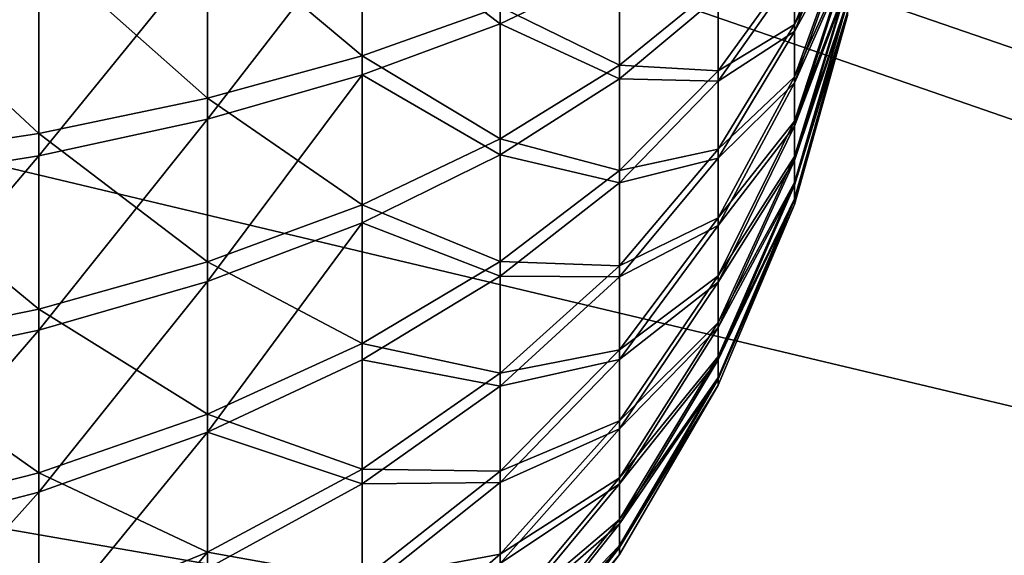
# Model space of a CAD drawing. Extents: x -118 to 117, y 0 to 85.
# Tile 69 of 132: x 18 to 36, y 29 to 39. Entities that reach past the tile are written whole.
import ezdxf

# ---------------------------------------------------------------- set-up
doc = ezdxf.new("R2010")
doc.units = 0
doc.header["$LTSCALE"] = 25.4
doc.layers.get('0').update_dxf_attribs({"color": 13, "linetype": 'CONTINUOUS'})

# ---------------------------------------------------------------- blocks, each defined once
blk = doc.blocks.new('ASSAM-4453_STL')
at = {"color": 18}
mesh = blk.add_polyface(dxfattribs=at)
corners = [(100, 16.979, 92.39), (-100, 64.551, 87.39), (-100, 16.979, 92.39), (-97.853, 84.979, 85.243), (97.853, 84.979, 85.243), (100, 64.551, 87.39)]
mesh.append_faces([[corners[k] for k in face] for face in [(0, 1, 2), (4, 0, 5)]], dxfattribs={"vtx0": -1, "color": 18})
mesh.append_faces([[corners[k] for k in face] for face in [(1, 0, 3), (3, 0, 4)]], dxfattribs={"vtx0": -1, "vtx1": -1, "color": 18})
mesh = blk.add_polyface(dxfattribs=at)
corners = [(-97.853, 84.979, 19.537), (-100, 16.979, 12.39), (-100, 64.551, 17.39), (100, 16.979, 12.39), (97.853, 84.979, 19.537), (100, 64.551, 17.39)]
mesh.append_faces([[corners[k] for k in face] for face in [(0, 1, 2), (3, 4, 5)]], dxfattribs={"vtx0": -1, "color": 18})
mesh.append_faces([[corners[k] for k in face] for face in [(1, 0, 3)]], dxfattribs={"vtx0": -1, "vtx1": -1, "color": 18})
mesh.append_faces([[corners[k] for k in face] for face in [(3, 0, 4)]], dxfattribs={"vtx0": -1, "vtx2": -1, "color": 18})
at = {"color": 7}
mesh = blk.add_polyface(dxfattribs=at)
corners = [(-96.502, 83.479, 83.893), (-100, 15.479, 91.04), (-100, 50.201, 87.39), (100, 15.479, 91.04), (96.502, 83.479, 83.893), (100, 50.201, 87.39)]
mesh.append_faces([[corners[k] for k in face] for face in [(0, 1, 2), (3, 4, 5)]], dxfattribs={"vtx0": -1, "color": 7})
mesh.append_faces([[corners[k] for k in face] for face in [(1, 0, 3)]], dxfattribs={"vtx0": -1, "vtx1": -1, "color": 7})
mesh.append_faces([[corners[k] for k in face] for face in [(3, 0, 4)]], dxfattribs={"vtx0": -1, "vtx2": -1, "color": 7})
mesh = blk.add_polyface(dxfattribs=at)
corners = [(100, 15.479, 13.741), (-100, 50.201, 17.39), (-100, 15.479, 13.741), (-96.502, 83.479, 20.888), (96.502, 83.479, 20.888), (100, 50.201, 17.39)]
mesh.append_faces([[corners[k] for k in face] for face in [(0, 1, 2), (4, 0, 5)]], dxfattribs={"vtx0": -1, "color": 7})
mesh.append_faces([[corners[k] for k in face] for face in [(1, 0, 3), (3, 0, 4)]], dxfattribs={"vtx0": -1, "vtx1": -1, "color": 7})
mesh = blk.add_polyface(dxfattribs=at)
corners = [(26.587, 41.947, 33.031), (28.834, 40.424, 36.587), (26.587, 39.348, 33.862), (28.834, 42.65, 35.876)]
mesh.append_faces([[corners[k] for k in face] for face in [(0, 1, 2), (1, 0, 3)]], dxfattribs={"vtx0": -1, "color": 7})
mesh = blk.add_polyface(dxfattribs=at)
corners = [(33.123, 41.786, 58.18), (32.128, 40.455, 61.688), (32.128, 39.335, 60.757), (33.123, 42.54, 58.808)]
mesh.append_faces([[corners[k] for k in face] for face in [(0, 1, 2), (1, 0, 3)]], dxfattribs={"vtx0": -1, "color": 7})
mesh = blk.add_polyface(dxfattribs=at)
corners = [(26.587, 39.667, 71.977), (23.987, 41.693, 75.319), (23.987, 38.745, 74.431), (26.587, 42.279, 72.764)]
mesh.append_faces([[corners[k] for k in face] for face in [(0, 1, 2), (1, 0, 3)]], dxfattribs={"vtx0": -1, "color": 7})
mesh = blk.add_polyface(dxfattribs=at)
corners = [(32.128, 40.308, 44.136), (33.123, 41.697, 47.621), (32.128, 39.204, 45.086), (33.123, 42.441, 46.981)]
mesh.append_faces([[corners[k] for k in face] for face in [(0, 1, 2), (1, 0, 3)]], dxfattribs={"vtx0": -1, "color": 7})
mesh = blk.add_polyface(dxfattribs=at)
corners = [(23.987, 41.318, 30.487), (26.587, 39.348, 33.862), (23.987, 38.386, 31.423), (26.587, 41.947, 33.031)]
mesh.append_faces([[corners[k] for k in face] for face in [(0, 1, 2), (1, 0, 3)]], dxfattribs={"vtx0": -1, "color": 7})
mesh = blk.add_polyface(dxfattribs=at)
corners = [(30.691, 40.079, 65.457), (28.834, 40.697, 69.234), (28.834, 38.569, 68.268), (30.691, 41.819, 66.247)]
mesh.append_faces([[corners[k] for k in face] for face in [(0, 1, 2), (1, 0, 3)]], dxfattribs={"vtx0": -1, "color": 7})
mesh = blk.add_polyface(dxfattribs=at)
corners = [(33.123, 41.121, 57.458), (32.128, 39.335, 60.757), (32.128, 38.349, 59.685), (33.123, 41.786, 58.18)]
mesh.append_faces([[corners[k] for k in face] for face in [(0, 1, 2), (1, 0, 3)]], dxfattribs={"vtx0": -1, "color": 7})
mesh = blk.add_polyface(dxfattribs=at)
corners = [(23.987, 38.745, 74.431), (21.075, 41.185, 77.532), (21.075, 37.947, 76.557), (23.987, 41.693, 75.319)]
mesh.append_faces([[corners[k] for k in face] for face in [(0, 1, 2), (1, 0, 3)]], dxfattribs={"vtx0": -1, "color": 7})
mesh = blk.add_polyface(dxfattribs=at)
corners = [(28.834, 40.424, 36.587), (30.691, 39.87, 40.374), (28.834, 38.313, 37.588), (30.691, 41.596, 39.555)]
mesh.append_faces([[corners[k] for k in face] for face in [(0, 1, 2), (1, 0, 3)]], dxfattribs={"vtx0": -1, "color": 7})
mesh = blk.add_polyface(dxfattribs=at)
corners = [(32.128, 40.455, 61.688), (30.691, 40.079, 65.457), (30.691, 38.46, 64.443), (32.128, 41.689, 62.461)]
mesh.append_faces([[corners[k] for k in face] for face in [(0, 1, 2), (1, 0, 3)]], dxfattribs={"vtx0": -1, "color": 7})
mesh = blk.add_polyface(dxfattribs=at)
corners = [(30.691, 39.87, 40.374), (32.128, 40.308, 44.136), (30.691, 38.268, 41.415), (32.128, 41.529, 43.343)]
mesh.append_faces([[corners[k] for k in face] for face in [(0, 1, 2), (1, 0, 3)]], dxfattribs={"vtx0": -1, "color": 7})
mesh = blk.add_polyface(dxfattribs=at)
corners = [(32.128, 39.204, 45.086), (33.123, 41.045, 48.354), (32.128, 38.236, 46.174), (33.123, 41.697, 47.621)]
mesh.append_faces([[corners[k] for k in face] for face in [(0, 1, 2), (1, 0, 3)]], dxfattribs={"vtx0": -1, "color": 7})
mesh = blk.add_polyface(dxfattribs=at)
corners = [(21.075, 37.947, 76.557), (17.899, 40.764, 79.367), (17.899, 37.285, 78.32), (21.075, 41.185, 77.532)]
mesh.append_faces([[corners[k] for k in face] for face in [(0, 1, 2), (1, 0, 3)]], dxfattribs={"vtx0": -1, "color": 7})
mesh = blk.add_polyface(dxfattribs=at)
corners = [(23.987, 41.318, 30.487), (21.075, 37.552, 29.311), (21.075, 40.774, 28.282), (23.987, 38.386, 31.423)]
mesh.append_faces([[corners[k] for k in face] for face in [(0, 1, 2), (1, 0, 3)]], dxfattribs={"vtx0": -1, "color": 7})
mesh = blk.add_polyface(dxfattribs=at)
corners = [(33.123, 40.559, 56.654), (32.128, 38.349, 59.685), (32.128, 37.515, 58.492), (33.123, 41.121, 57.458)]
mesh.append_faces([[corners[k] for k in face] for face in [(0, 1, 2), (1, 0, 3)]], dxfattribs={"vtx0": -1, "color": 7})
mesh = blk.add_polyface(dxfattribs=at)
corners = [(32.128, 38.236, 46.174), (33.123, 40.497, 49.168), (32.128, 37.422, 47.381), (33.123, 41.045, 48.354)]
mesh.append_faces([[corners[k] for k in face] for face in [(0, 1, 2), (1, 0, 3)]], dxfattribs={"vtx0": -1, "color": 7})
mesh = blk.add_polyface(dxfattribs=at)
corners = [(17.899, 37.285, 78.32), (14.51, 40.436, 80.795), (14.51, 36.769, 79.691), (17.899, 40.764, 79.367)]
mesh.append_faces([[corners[k] for k in face] for face in [(0, 1, 2), (1, 0, 3)]], dxfattribs={"vtx0": -1, "color": 7})
mesh = blk.add_polyface(dxfattribs=at)
corners = [(21.075, 40.774, 28.282), (17.899, 36.861, 27.56), (17.899, 40.322, 26.454), (21.075, 37.552, 29.311)]
mesh.append_faces([[corners[k] for k in face] for face in [(0, 1, 2), (1, 0, 3)]], dxfattribs={"vtx0": -1, "color": 7})
mesh = blk.add_polyface(dxfattribs=at)
corners = [(28.834, 38.569, 68.268), (26.587, 39.667, 71.977), (26.587, 37.182, 70.85), (28.834, 40.697, 69.234)]
mesh.append_faces([[corners[k] for k in face] for face in [(0, 1, 2), (1, 0, 3)]], dxfattribs={"vtx0": -1, "color": 7})
mesh = blk.add_polyface(dxfattribs=at)
corners = [(26.587, 39.348, 33.862), (28.834, 38.313, 37.588), (26.587, 36.883, 35.031), (28.834, 40.424, 36.587)]
mesh.append_faces([[corners[k] for k in face] for face in [(0, 1, 2), (1, 0, 3)]], dxfattribs={"vtx0": -1, "color": 7})
mesh = blk.add_polyface(dxfattribs=at)
corners = [(32.128, 39.335, 60.757), (30.691, 38.46, 64.443), (30.691, 36.991, 63.221), (32.128, 40.455, 61.688)]
mesh.append_faces([[corners[k] for k in face] for face in [(0, 1, 2), (1, 0, 3)]], dxfattribs={"vtx0": -1, "color": 7})
mesh = blk.add_polyface(dxfattribs=at)
corners = [(33.123, 40.11, 55.782), (32.128, 37.515, 58.492), (32.128, 36.848, 57.197), (33.123, 40.559, 56.654)]
mesh.append_faces([[corners[k] for k in face] for face in [(0, 1, 2), (1, 0, 3)]], dxfattribs={"vtx0": -1, "color": 7})
mesh = blk.add_polyface(dxfattribs=at)
corners = [(32.128, 37.422, 47.381), (33.123, 40.062, 50.047), (32.128, 36.776, 48.686), (33.123, 40.497, 49.168)]
mesh.append_faces([[corners[k] for k in face] for face in [(0, 1, 2), (1, 0, 3)]], dxfattribs={"vtx0": -1, "color": 7})
mesh = blk.add_polyface(dxfattribs=at)
corners = [(17.899, 40.322, 26.454), (14.51, 36.323, 26.197), (14.51, 39.97, 25.032), (17.899, 36.861, 27.56)]
mesh.append_faces([[corners[k] for k in face] for face in [(0, 1, 2), (1, 0, 3)]], dxfattribs={"vtx0": -1, "color": 7})
mesh = blk.add_polyface(dxfattribs=at)
corners = [(30.691, 38.268, 41.415), (32.128, 39.204, 45.086), (30.691, 36.819, 42.661), (32.128, 40.308, 44.136)]
mesh.append_faces([[corners[k] for k in face] for face in [(0, 1, 2), (1, 0, 3)]], dxfattribs={"vtx0": -1, "color": 7})
mesh = blk.add_polyface(dxfattribs=at)
corners = [(30.691, 38.46, 64.443), (28.834, 38.569, 68.268), (28.834, 36.589, 67.028), (30.691, 40.079, 65.457)]
mesh.append_faces([[corners[k] for k in face] for face in [(0, 1, 2), (1, 0, 3)]], dxfattribs={"vtx0": -1, "color": 7})
mesh = blk.add_polyface(dxfattribs=at)
corners = [(33.123, 39.78, 54.858), (32.128, 36.848, 57.197), (32.128, 36.358, 55.826), (33.123, 40.11, 55.782)]
mesh.append_faces([[corners[k] for k in face] for face in [(0, 1, 2), (1, 0, 3)]], dxfattribs={"vtx0": -1, "color": 7})
mesh = blk.add_polyface(dxfattribs=at)
corners = [(32.128, 36.776, 48.686), (33.123, 39.748, 50.977), (32.128, 36.31, 50.066), (33.123, 40.062, 50.047)]
mesh.append_faces([[corners[k] for k in face] for face in [(0, 1, 2), (1, 0, 3)]], dxfattribs={"vtx0": -1, "color": 7})
mesh = blk.add_polyface(dxfattribs=at)
corners = [(28.834, 38.313, 37.588), (30.691, 38.268, 41.415), (28.834, 36.354, 38.862), (30.691, 39.87, 40.374)]
mesh.append_faces([[corners[k] for k in face] for face in [(0, 1, 2), (1, 0, 3)]], dxfattribs={"vtx0": -1, "color": 7})
mesh = blk.add_polyface(dxfattribs=at)
corners = [(33.123, 39.576, 53.898), (32.128, 36.358, 55.826), (32.128, 36.056, 54.401), (33.123, 39.78, 54.858)]
mesh.append_faces([[corners[k] for k in face] for face in [(0, 1, 2), (1, 0, 3)]], dxfattribs={"vtx0": -1, "color": 7})
mesh = blk.add_polyface(dxfattribs=at)
corners = [(32.128, 36.31, 50.066), (33.123, 39.56, 51.94), (32.128, 36.032, 51.495), (33.123, 39.748, 50.977)]
mesh.append_faces([[corners[k] for k in face] for face in [(0, 1, 2), (1, 0, 3)]], dxfattribs={"vtx0": -1, "color": 7})
mesh = blk.add_polyface(dxfattribs=at)
corners = [(26.587, 37.182, 70.85), (23.987, 38.745, 74.431), (23.987, 35.942, 73.159), (26.587, 39.667, 71.977)]
mesh.append_faces([[corners[k] for k in face] for face in [(0, 1, 2), (1, 0, 3)]], dxfattribs={"vtx0": -1, "color": 7})
mesh = blk.add_polyface(dxfattribs=at)
corners = [(33.123, 39.503, 52.919), (32.128, 36.056, 54.401), (32.128, 35.947, 52.949), (33.123, 39.576, 53.898)]
mesh.append_faces([[corners[k] for k in face] for face in [(0, 1, 2), (1, 0, 3)]], dxfattribs={"vtx0": -1, "color": 7})
mesh = blk.add_polyface(dxfattribs=at)
corners = [(32.128, 36.032, 51.495), (33.123, 39.503, 52.919), (32.128, 35.947, 52.949), (33.123, 39.56, 51.94)]
mesh.append_faces([[corners[k] for k in face] for face in [(0, 1, 2), (1, 0, 3)]], dxfattribs={"vtx0": -1, "color": 7})
mesh = blk.add_polyface(dxfattribs=at)
corners = [(23.987, 38.386, 31.423), (26.587, 36.883, 35.031), (23.987, 35.604, 32.742), (26.587, 39.348, 33.862)]
mesh.append_faces([[corners[k] for k in face] for face in [(0, 1, 2), (1, 0, 3)]], dxfattribs={"vtx0": -1, "color": 7})
mesh = blk.add_polyface(dxfattribs=at)
corners = [(32.128, 38.349, 59.685), (30.691, 36.991, 63.221), (30.691, 35.698, 61.815), (32.128, 39.335, 60.757)]
mesh.append_faces([[corners[k] for k in face] for face in [(0, 1, 2), (1, 0, 3)]], dxfattribs={"vtx0": -1, "color": 7})
mesh = blk.add_polyface(dxfattribs=at)
corners = [(30.691, 36.819, 42.661), (32.128, 38.236, 46.174), (30.691, 35.55, 44.089), (32.128, 39.204, 45.086)]
mesh.append_faces([[corners[k] for k in face] for face in [(0, 1, 2), (1, 0, 3)]], dxfattribs={"vtx0": -1, "color": 7})
mesh = blk.add_polyface(dxfattribs=at)
corners = [(23.987, 35.942, 73.159), (21.075, 37.947, 76.557), (21.075, 34.867, 75.159), (23.987, 38.745, 74.431)]
mesh.append_faces([[corners[k] for k in face] for face in [(0, 1, 2), (1, 0, 3)]], dxfattribs={"vtx0": -1, "color": 7})
mesh = blk.add_polyface(dxfattribs=at)
corners = [(28.834, 36.589, 67.028), (26.587, 37.182, 70.85), (26.587, 34.871, 69.401), (28.834, 38.569, 68.268)]
mesh.append_faces([[corners[k] for k in face] for face in [(0, 1, 2), (1, 0, 3)]], dxfattribs={"vtx0": -1, "color": 7})
mesh = blk.add_polyface(dxfattribs=at)
corners = [(23.987, 38.386, 31.423), (21.075, 34.497, 30.76), (21.075, 37.552, 29.311), (23.987, 35.604, 32.742)]
mesh.append_faces([[corners[k] for k in face] for face in [(0, 1, 2), (1, 0, 3)]], dxfattribs={"vtx0": -1, "color": 7})
mesh = blk.add_polyface(dxfattribs=at)
corners = [(30.691, 36.991, 63.221), (28.834, 36.589, 67.028), (28.834, 34.792, 65.534), (30.691, 38.46, 64.443)]
mesh.append_faces([[corners[k] for k in face] for face in [(0, 1, 2), (1, 0, 3)]], dxfattribs={"vtx0": -1, "color": 7})
mesh = blk.add_polyface(dxfattribs=at)
corners = [(26.587, 36.883, 35.031), (28.834, 36.354, 38.862), (26.587, 34.596, 36.518), (28.834, 38.313, 37.588)]
mesh.append_faces([[corners[k] for k in face] for face in [(0, 1, 2), (1, 0, 3)]], dxfattribs={"vtx0": -1, "color": 7})
mesh = blk.add_polyface(dxfattribs=at)
corners = [(28.834, 36.354, 38.862), (30.691, 36.819, 42.661), (28.834, 34.582, 40.386), (30.691, 38.268, 41.415)]
mesh.append_faces([[corners[k] for k in face] for face in [(0, 1, 2), (1, 0, 3)]], dxfattribs={"vtx0": -1, "color": 7})
mesh = blk.add_polyface(dxfattribs=at)
corners = [(32.128, 37.515, 58.492), (30.691, 35.698, 61.815), (30.691, 34.603, 60.249), (32.128, 38.349, 59.685)]
mesh.append_faces([[corners[k] for k in face] for face in [(0, 1, 2), (1, 0, 3)]], dxfattribs={"vtx0": -1, "color": 7})
mesh = blk.add_polyface(dxfattribs=at)
corners = [(30.691, 35.55, 44.089), (32.128, 37.422, 47.381), (30.691, 34.482, 45.673), (32.128, 38.236, 46.174)]
mesh.append_faces([[corners[k] for k in face] for face in [(0, 1, 2), (1, 0, 3)]], dxfattribs={"vtx0": -1, "color": 7})
mesh = blk.add_polyface(dxfattribs=at)
corners = [(21.075, 34.867, 75.159), (17.899, 37.285, 78.32), (17.899, 33.976, 76.818), (21.075, 37.947, 76.557)]
mesh.append_faces([[corners[k] for k in face] for face in [(0, 1, 2), (1, 0, 3)]], dxfattribs={"vtx0": -1, "color": 7})
mesh = blk.add_polyface(dxfattribs=at)
corners = [(21.075, 37.552, 29.311), (17.899, 33.578, 29.117), (17.899, 36.861, 27.56), (21.075, 34.497, 30.76)]
mesh.append_faces([[corners[k] for k in face] for face in [(0, 1, 2), (1, 0, 3)]], dxfattribs={"vtx0": -1, "color": 7})
mesh = blk.add_polyface(dxfattribs=at)
corners = [(32.128, 36.848, 57.197), (30.691, 34.603, 60.249), (30.691, 33.728, 58.551), (32.128, 37.515, 58.492)]
mesh.append_faces([[corners[k] for k in face] for face in [(0, 1, 2), (1, 0, 3)]], dxfattribs={"vtx0": -1, "color": 7})
mesh = blk.add_polyface(dxfattribs=at)
corners = [(17.899, 33.976, 76.818), (14.51, 36.769, 79.691), (14.51, 33.283, 78.109), (17.899, 37.285, 78.32)]
mesh.append_faces([[corners[k] for k in face] for face in [(0, 1, 2), (1, 0, 3)]], dxfattribs={"vtx0": -1, "color": 7})
mesh = blk.add_polyface(dxfattribs=at)
corners = [(30.691, 34.482, 45.673), (32.128, 36.776, 48.686), (30.691, 33.634, 47.385), (32.128, 37.422, 47.381)]
mesh.append_faces([[corners[k] for k in face] for face in [(0, 1, 2), (1, 0, 3)]], dxfattribs={"vtx0": -1, "color": 7})
mesh = blk.add_polyface(dxfattribs=at)
corners = [(26.587, 34.871, 69.401), (23.987, 35.942, 73.159), (23.987, 33.333, 71.524), (26.587, 37.182, 70.85)]
mesh.append_faces([[corners[k] for k in face] for face in [(0, 1, 2), (1, 0, 3)]], dxfattribs={"vtx0": -1, "color": 7})
mesh = blk.add_polyface(dxfattribs=at)
corners = [(30.691, 35.698, 61.815), (28.834, 34.792, 65.534), (28.834, 33.21, 63.814), (30.691, 36.991, 63.221)]
mesh.append_faces([[corners[k] for k in face] for face in [(0, 1, 2), (1, 0, 3)]], dxfattribs={"vtx0": -1, "color": 7})
mesh = blk.add_polyface(dxfattribs=at)
corners = [(17.899, 36.861, 27.56), (14.51, 32.863, 27.838), (14.51, 36.323, 26.197), (17.899, 33.578, 29.117)]
mesh.append_faces([[corners[k] for k in face] for face in [(0, 1, 2), (1, 0, 3)]], dxfattribs={"vtx0": -1, "color": 7})
mesh = blk.add_polyface(dxfattribs=at)
corners = [(23.987, 35.604, 32.742), (26.587, 34.596, 36.518), (23.987, 33.023, 34.42), (26.587, 36.883, 35.031)]
mesh.append_faces([[corners[k] for k in face] for face in [(0, 1, 2), (1, 0, 3)]], dxfattribs={"vtx0": -1, "color": 7})
mesh = blk.add_polyface(dxfattribs=at)
corners = [(28.834, 34.582, 40.386), (30.691, 35.55, 44.089), (28.834, 33.029, 42.132), (30.691, 36.819, 42.661)]
mesh.append_faces([[corners[k] for k in face] for face in [(0, 1, 2), (1, 0, 3)]], dxfattribs={"vtx0": -1, "color": 7})
mesh = blk.add_polyface(dxfattribs=at)
corners = [(32.128, 36.358, 55.826), (30.691, 33.728, 58.551), (30.691, 33.086, 56.752), (32.128, 36.848, 57.197)]
mesh.append_faces([[corners[k] for k in face] for face in [(0, 1, 2), (1, 0, 3)]], dxfattribs={"vtx0": -1, "color": 7})
mesh = blk.add_polyface(dxfattribs=at)
corners = [(30.691, 33.634, 47.385), (32.128, 36.31, 50.066), (30.691, 33.023, 49.195), (32.128, 36.776, 48.686)]
mesh.append_faces([[corners[k] for k in face] for face in [(0, 1, 2), (1, 0, 3)]], dxfattribs={"vtx0": -1, "color": 7})
mesh = blk.add_polyface(dxfattribs=at)
corners = [(28.834, 34.792, 65.534), (26.587, 34.871, 69.401), (26.587, 32.773, 67.657), (28.834, 36.589, 67.028)]
mesh.append_faces([[corners[k] for k in face] for face in [(0, 1, 2), (1, 0, 3)]], dxfattribs={"vtx0": -1, "color": 7})
mesh = blk.add_polyface(dxfattribs=at)
corners = [(26.587, 34.596, 36.518), (28.834, 34.582, 40.386), (26.587, 32.527, 38.297), (28.834, 36.354, 38.862)]
mesh.append_faces([[corners[k] for k in face] for face in [(0, 1, 2), (1, 0, 3)]], dxfattribs={"vtx0": -1, "color": 7})
mesh = blk.add_polyface(dxfattribs=at)
corners = [(32.128, 36.056, 54.401), (30.691, 33.086, 56.752), (30.691, 32.69, 54.883), (32.128, 36.358, 55.826)]
mesh.append_faces([[corners[k] for k in face] for face in [(0, 1, 2), (1, 0, 3)]], dxfattribs={"vtx0": -1, "color": 7})
mesh = blk.add_polyface(dxfattribs=at)
corners = [(30.691, 33.023, 49.195), (32.128, 36.032, 51.495), (30.691, 32.658, 51.07), (32.128, 36.31, 50.066)]
mesh.append_faces([[corners[k] for k in face] for face in [(0, 1, 2), (1, 0, 3)]], dxfattribs={"vtx0": -1, "color": 7})
mesh = blk.add_polyface(dxfattribs=at)
corners = [(32.128, 35.947, 52.949), (30.691, 32.69, 54.883), (30.691, 32.546, 52.978), (32.128, 36.056, 54.401)]
mesh.append_faces([[corners[k] for k in face] for face in [(0, 1, 2), (1, 0, 3)]], dxfattribs={"vtx0": -1, "color": 7})
mesh = blk.add_polyface(dxfattribs=at)
corners = [(30.691, 32.658, 51.07), (32.128, 35.947, 52.949), (30.691, 32.546, 52.978), (32.128, 36.032, 51.495)]
mesh.append_faces([[corners[k] for k in face] for face in [(0, 1, 2), (1, 0, 3)]], dxfattribs={"vtx0": -1, "color": 7})
mesh = blk.add_polyface(dxfattribs=at)
corners = [(23.987, 33.333, 71.524), (21.075, 34.867, 75.159), (21.075, 32.002, 73.363), (23.987, 35.942, 73.159)]
mesh.append_faces([[corners[k] for k in face] for face in [(0, 1, 2), (1, 0, 3)]], dxfattribs={"vtx0": -1, "color": 7})
mesh = blk.add_polyface(dxfattribs=at)
corners = [(23.987, 35.604, 32.742), (21.075, 31.661, 32.604), (21.075, 34.497, 30.76), (23.987, 33.023, 34.42)]
mesh.append_faces([[corners[k] for k in face] for face in [(0, 1, 2), (1, 0, 3)]], dxfattribs={"vtx0": -1, "color": 7})
mesh = blk.add_polyface(dxfattribs=at)
corners = [(30.691, 34.603, 60.249), (28.834, 33.21, 63.814), (28.834, 31.871, 61.898), (30.691, 35.698, 61.815)]
mesh.append_faces([[corners[k] for k in face] for face in [(0, 1, 2), (1, 0, 3)]], dxfattribs={"vtx0": -1, "color": 7})
mesh = blk.add_polyface(dxfattribs=at)
corners = [(28.834, 33.029, 42.132), (30.691, 34.482, 45.673), (28.834, 31.722, 44.069), (30.691, 35.55, 44.089)]
mesh.append_faces([[corners[k] for k in face] for face in [(0, 1, 2), (1, 0, 3)]], dxfattribs={"vtx0": -1, "color": 7})
mesh = blk.add_polyface(dxfattribs=at)
corners = [(21.075, 32.002, 73.363), (17.899, 33.976, 76.818), (17.899, 30.898, 74.889), (21.075, 34.867, 75.159)]
mesh.append_faces([[corners[k] for k in face] for face in [(0, 1, 2), (1, 0, 3)]], dxfattribs={"vtx0": -1, "color": 7})
mesh = blk.add_polyface(dxfattribs=at)
corners = [(26.587, 32.773, 67.657), (23.987, 33.333, 71.524), (23.987, 30.966, 69.556), (26.587, 34.871, 69.401)]
mesh.append_faces([[corners[k] for k in face] for face in [(0, 1, 2), (1, 0, 3)]], dxfattribs={"vtx0": -1, "color": 7})
mesh = blk.add_polyface(dxfattribs=at)
corners = [(28.834, 33.21, 63.814), (26.587, 32.773, 67.657), (26.587, 30.926, 65.649), (28.834, 34.792, 65.534)]
mesh.append_faces([[corners[k] for k in face] for face in [(0, 1, 2), (1, 0, 3)]], dxfattribs={"vtx0": -1, "color": 7})
mesh = blk.add_polyface(dxfattribs=at)
corners = [(21.075, 34.497, 30.76), (17.899, 30.532, 31.097), (17.899, 33.578, 29.117), (21.075, 31.661, 32.604)]
mesh.append_faces([[corners[k] for k in face] for face in [(0, 1, 2), (1, 0, 3)]], dxfattribs={"vtx0": -1, "color": 7})
mesh = blk.add_polyface(dxfattribs=at)
corners = [(23.987, 33.023, 34.42), (26.587, 32.527, 38.297), (23.987, 30.689, 36.427), (26.587, 34.596, 36.518)]
mesh.append_faces([[corners[k] for k in face] for face in [(0, 1, 2), (1, 0, 3)]], dxfattribs={"vtx0": -1, "color": 7})
mesh = blk.add_polyface(dxfattribs=at)
corners = [(26.587, 32.527, 38.297), (28.834, 33.029, 42.132), (26.587, 30.714, 40.335), (28.834, 34.582, 40.386)]
mesh.append_faces([[corners[k] for k in face] for face in [(0, 1, 2), (1, 0, 3)]], dxfattribs={"vtx0": -1, "color": 7})
mesh = blk.add_polyface(dxfattribs=at)
corners = [(30.691, 33.728, 58.551), (28.834, 31.871, 61.898), (28.834, 30.8, 59.822), (30.691, 34.603, 60.249)]
mesh.append_faces([[corners[k] for k in face] for face in [(0, 1, 2), (1, 0, 3)]], dxfattribs={"vtx0": -1, "color": 7})
mesh = blk.add_polyface(dxfattribs=at)
corners = [(28.834, 31.722, 44.069), (30.691, 33.634, 47.385), (28.834, 30.686, 46.164), (30.691, 34.482, 45.673)]
mesh.append_faces([[corners[k] for k in face] for face in [(0, 1, 2), (1, 0, 3)]], dxfattribs={"vtx0": -1, "color": 7})
mesh = blk.add_polyface(dxfattribs=at)
corners = [(17.899, 30.898, 74.889), (14.51, 33.283, 78.109), (14.51, 30.038, 76.075), (17.899, 33.976, 76.818)]
mesh.append_faces([[corners[k] for k in face] for face in [(0, 1, 2), (1, 0, 3)]], dxfattribs={"vtx0": -1, "color": 7})
mesh = blk.add_polyface(dxfattribs=at)
corners = [(17.899, 33.578, 29.117), (14.51, 29.653, 29.925), (14.51, 32.863, 27.838), (17.899, 30.532, 31.097)]
mesh.append_faces([[corners[k] for k in face] for face in [(0, 1, 2), (1, 0, 3)]], dxfattribs={"vtx0": -1, "color": 7})
mesh = blk.add_polyface(dxfattribs=at)
corners = [(30.691, 33.086, 56.752), (28.834, 30.8, 59.822), (28.834, 30.015, 57.62), (30.691, 33.728, 58.551)]
mesh.append_faces([[corners[k] for k in face] for face in [(0, 1, 2), (1, 0, 3)]], dxfattribs={"vtx0": -1, "color": 7})
mesh = blk.add_polyface(dxfattribs=at)
corners = [(28.834, 30.686, 46.164), (30.691, 33.023, 49.195), (28.834, 29.938, 48.378), (30.691, 33.634, 47.385)]
mesh.append_faces([[corners[k] for k in face] for face in [(0, 1, 2), (1, 0, 3)]], dxfattribs={"vtx0": -1, "color": 7})
mesh = blk.add_polyface(dxfattribs=at)
corners = [(23.987, 30.966, 69.556), (21.075, 32.002, 73.363), (21.075, 29.401, 71.202), (23.987, 33.333, 71.524)]
mesh.append_faces([[corners[k] for k in face] for face in [(0, 1, 2), (1, 0, 3)]], dxfattribs={"vtx0": -1, "color": 7})
mesh = blk.add_polyface(dxfattribs=at)
corners = [(28.834, 31.871, 61.898), (26.587, 30.926, 65.649), (26.587, 29.363, 63.413), (28.834, 33.21, 63.814)]
mesh.append_faces([[corners[k] for k in face] for face in [(0, 1, 2), (1, 0, 3)]], dxfattribs={"vtx0": -1, "color": 7})
mesh = blk.add_polyface(dxfattribs=at)
corners = [(21.075, 31.661, 32.604), (23.987, 30.689, 36.427), (21.075, 29.097, 34.809), (23.987, 33.023, 34.42)]
mesh.append_faces([[corners[k] for k in face] for face in [(0, 1, 2), (1, 0, 3)]], dxfattribs={"vtx0": -1, "color": 7})
mesh = blk.add_polyface(dxfattribs=at)
corners = [(26.587, 30.714, 40.335), (28.834, 31.722, 44.069), (26.587, 29.189, 42.597), (28.834, 33.029, 42.132)]
mesh.append_faces([[corners[k] for k in face] for face in [(0, 1, 2), (1, 0, 3)]], dxfattribs={"vtx0": -1, "color": 7})
mesh = blk.add_polyface(dxfattribs=at)
corners = [(30.691, 32.69, 54.883), (28.834, 30.015, 57.62), (28.834, 29.53, 55.334), (30.691, 33.086, 56.752)]
mesh.append_faces([[corners[k] for k in face] for face in [(0, 1, 2), (1, 0, 3)]], dxfattribs={"vtx0": -1, "color": 7})
mesh = blk.add_polyface(dxfattribs=at)
corners = [(28.834, 29.938, 48.378), (30.691, 32.658, 51.07), (28.834, 29.492, 50.671), (30.691, 33.023, 49.195)]
mesh.append_faces([[corners[k] for k in face] for face in [(0, 1, 2), (1, 0, 3)]], dxfattribs={"vtx0": -1, "color": 7})
mesh = blk.add_polyface(dxfattribs=at)
corners = [(26.587, 30.926, 65.649), (23.987, 30.966, 69.556), (23.987, 28.882, 67.291), (26.587, 32.773, 67.657)]
mesh.append_faces([[corners[k] for k in face] for face in [(0, 1, 2), (1, 0, 3)]], dxfattribs={"vtx0": -1, "color": 7})
mesh = blk.add_polyface(dxfattribs=at)
corners = [(30.691, 32.546, 52.978), (28.834, 29.53, 55.334), (28.834, 29.355, 53.004), (30.691, 32.69, 54.883)]
mesh.append_faces([[corners[k] for k in face] for face in [(0, 1, 2), (1, 0, 3)]], dxfattribs={"vtx0": -1, "color": 7})
mesh = blk.add_polyface(dxfattribs=at)
corners = [(28.834, 29.492, 50.671), (30.691, 32.546, 52.978), (28.834, 29.355, 53.004), (30.691, 32.658, 51.07)]
mesh.append_faces([[corners[k] for k in face] for face in [(0, 1, 2), (1, 0, 3)]], dxfattribs={"vtx0": -1, "color": 7})
mesh = blk.add_polyface(dxfattribs=at)
corners = [(23.987, 30.689, 36.427), (26.587, 30.714, 40.335), (23.987, 28.643, 38.728), (26.587, 32.527, 38.297)]
mesh.append_faces([[corners[k] for k in face] for face in [(0, 1, 2), (1, 0, 3)]], dxfattribs={"vtx0": -1, "color": 7})
mesh = blk.add_polyface(dxfattribs=at)
corners = [(21.075, 29.401, 71.202), (17.899, 30.898, 74.889), (17.899, 28.103, 72.566), (21.075, 32.002, 73.363)]
mesh.append_faces([[corners[k] for k in face] for face in [(0, 1, 2), (1, 0, 3)]], dxfattribs={"vtx0": -1, "color": 7})
mesh = blk.add_polyface(dxfattribs=at)
corners = [(28.834, 30.8, 59.822), (26.587, 29.363, 63.413), (26.587, 28.112, 60.988), (28.834, 31.871, 61.898)]
mesh.append_faces([[corners[k] for k in face] for face in [(0, 1, 2), (1, 0, 3)]], dxfattribs={"vtx0": -1, "color": 7})
mesh = blk.add_polyface(dxfattribs=at)
corners = [(26.587, 29.189, 42.597), (28.834, 30.686, 46.164), (26.587, 27.979, 45.042), (28.834, 31.722, 44.069)]
mesh.append_faces([[corners[k] for k in face] for face in [(0, 1, 2), (1, 0, 3)]], dxfattribs={"vtx0": -1, "color": 7})
mesh = blk.add_polyface(dxfattribs=at)
corners = [(21.075, 31.661, 32.604), (17.899, 27.777, 33.466), (17.899, 30.532, 31.097), (21.075, 29.097, 34.809)]
mesh.append_faces([[corners[k] for k in face] for face in [(0, 1, 2), (1, 0, 3)]], dxfattribs={"vtx0": -1, "color": 7})
mesh = blk.add_polyface(dxfattribs=at)
corners = [(23.987, 28.882, 67.291), (21.075, 29.401, 71.202), (21.075, 27.112, 68.713), (23.987, 30.966, 69.556)]
mesh.append_faces([[corners[k] for k in face] for face in [(0, 1, 2), (1, 0, 3)]], dxfattribs={"vtx0": -1, "color": 7})
mesh = blk.add_polyface(dxfattribs=at)
corners = [(17.899, 28.103, 72.566), (14.51, 30.038, 76.075), (14.51, 27.094, 73.628), (17.899, 30.898, 74.889)]
mesh.append_faces([[corners[k] for k in face] for face in [(0, 1, 2), (1, 0, 3)]], dxfattribs={"vtx0": -1, "color": 7})
mesh = blk.add_polyface(dxfattribs=at)
corners = [(26.587, 29.363, 63.413), (23.987, 28.882, 67.291), (23.987, 27.119, 64.767), (26.587, 30.926, 65.649)]
mesh.append_faces([[corners[k] for k in face] for face in [(0, 1, 2), (1, 0, 3)]], dxfattribs={"vtx0": -1, "color": 7})
mesh = blk.add_polyface(dxfattribs=at)
corners = [(28.834, 30.015, 57.62), (26.587, 28.112, 60.988), (26.587, 27.196, 58.418), (28.834, 30.8, 59.822)]
mesh.append_faces([[corners[k] for k in face] for face in [(0, 1, 2), (1, 0, 3)]], dxfattribs={"vtx0": -1, "color": 7})
mesh = blk.add_polyface(dxfattribs=at)
corners = [(21.075, 29.097, 34.809), (23.987, 28.643, 38.728), (21.075, 26.85, 37.335), (23.987, 30.689, 36.427)]
mesh.append_faces([[corners[k] for k in face] for face in [(0, 1, 2), (1, 0, 3)]], dxfattribs={"vtx0": -1, "color": 7})
mesh = blk.add_polyface(dxfattribs=at)
corners = [(23.987, 28.643, 38.728), (26.587, 29.189, 42.597), (23.987, 26.922, 41.28), (26.587, 30.714, 40.335)]
mesh.append_faces([[corners[k] for k in face] for face in [(0, 1, 2), (1, 0, 3)]], dxfattribs={"vtx0": -1, "color": 7})
mesh = blk.add_polyface(dxfattribs=at)
corners = [(26.587, 27.979, 45.042), (28.834, 29.938, 48.378), (26.587, 27.106, 47.627), (28.834, 30.686, 46.164)]
mesh.append_faces([[corners[k] for k in face] for face in [(0, 1, 2), (1, 0, 3)]], dxfattribs={"vtx0": -1, "color": 7})
mesh = blk.add_polyface(dxfattribs=at)
corners = [(17.899, 30.532, 31.097), (14.51, 26.75, 32.421), (14.51, 29.653, 29.925), (17.899, 27.777, 33.466)]
mesh.append_faces([[corners[k] for k in face] for face in [(0, 1, 2), (1, 0, 3)]], dxfattribs={"vtx0": -1, "color": 7})
mesh = blk.add_polyface(dxfattribs=at)
corners = [(28.834, 29.53, 55.334), (26.587, 27.196, 58.418), (26.587, 26.63, 55.749), (28.834, 30.015, 57.62)]
mesh.append_faces([[corners[k] for k in face] for face in [(0, 1, 2), (1, 0, 3)]], dxfattribs={"vtx0": -1, "color": 7})
mesh = blk.add_polyface(dxfattribs=at)
corners = [(26.587, 27.106, 47.627), (28.834, 29.492, 50.671), (26.587, 26.584, 50.305), (28.834, 29.938, 48.378)]
mesh.append_faces([[corners[k] for k in face] for face in [(0, 1, 2), (1, 0, 3)]], dxfattribs={"vtx0": -1, "color": 7})
mesh = blk.add_polyface(dxfattribs=at)
corners = [(28.834, 29.355, 53.004), (26.587, 26.63, 55.749), (26.587, 26.425, 53.029), (28.834, 29.53, 55.334)]
mesh.append_faces([[corners[k] for k in face] for face in [(0, 1, 2), (1, 0, 3)]], dxfattribs={"vtx0": -1, "color": 7})
mesh = blk.add_polyface(dxfattribs=at)
corners = [(26.587, 26.584, 50.305), (28.834, 29.355, 53.004), (26.587, 26.425, 53.029), (28.834, 29.492, 50.671)]
mesh.append_faces([[corners[k] for k in face] for face in [(0, 1, 2), (1, 0, 3)]], dxfattribs={"vtx0": -1, "color": 7})
mesh = blk.add_polyface(dxfattribs=at)
corners = [(21.075, 29.401, 71.202), (17.899, 25.644, 69.892), (21.075, 27.112, 68.713), (17.899, 28.103, 72.566)]
mesh.append_faces([[corners[k] for k in face] for face in [(0, 1, 2), (1, 0, 3)]], dxfattribs={"vtx0": -1, "color": 7})
mesh = blk.add_polyface(dxfattribs=at)
corners = [(26.587, 28.112, 60.988), (23.987, 27.119, 64.767), (23.987, 25.707, 62.031), (26.587, 29.363, 63.413)]
mesh.append_faces([[corners[k] for k in face] for face in [(0, 1, 2), (1, 0, 3)]], dxfattribs={"vtx0": -1, "color": 7})

msp = doc.modelspace()

# ---------------------------------------------------------------- block references
at = {"color": 0}
msp.add_blockref('ASSAM-4453_STL', (0, 0), dxfattribs=at)

doc.saveas('drawing.dxf')
